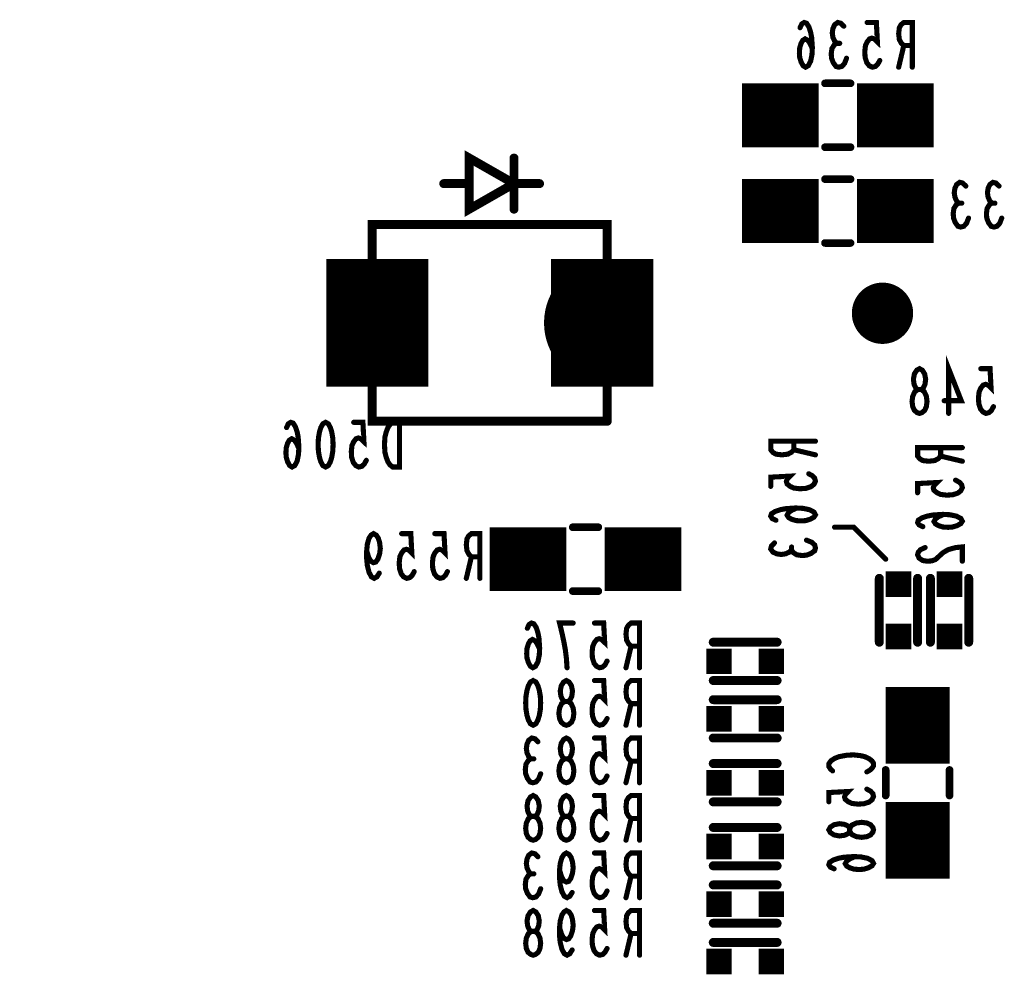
# Model space of a CAD drawing. Extents: x 0 to 8.86, y -3.29 to 6.3.
# Tile 11 of 129: x 1.54 to 2.31, y 4.1 to 4.85. Entities that reach past the tile are written whole.
import ezdxf

# ---------------------------------------------------------------- set-up
doc = ezdxf.new("R2010")
doc.units = 0
doc.layers.get('0').update_dxf_attribs({"color": 3, "linetype": 'CONTINUOUS'})

# ---------------------------------------------------------------- blocks, each defined once
blk = doc.blocks.new('PAD_S1')
at = {"const_width": 1}
blk.add_lwpolyline([(-0.5, 0), (0.5, 0)], dxfattribs=at)
blk = doc.blocks.new('PAD_R1')
at = {"const_width": 0.5}
blk.add_lwpolyline([(0.25, 0, 1), (-0.25, 0, 1)], format="xyb", close=True, dxfattribs=at)

msp = doc.modelspace()

# ---------------------------------------------------------------- linework, layer by layer
for points, const_width in [([(2.15757, 4.82471), (2.1557, 4.8288), (2.1541, 4.83113), (2.15197, 4.8323), (2.1501, 4.83113), (2.14877, 4.8288), (2.1477, 4.8253), (2.14743, 4.82121), (2.1477, 4.81771), (2.14877, 4.81421), (2.15037, 4.8113), (2.15223, 4.81013), (2.15437, 4.8113), (2.15623, 4.8148), (2.1573, 4.82005), (2.15757, 4.82588), (2.15703, 4.83346), (2.15623, 4.83755), (2.1549, 4.84163), (2.15303, 4.84455), (2.15117, 4.84513), (2.1493, 4.84396), (2.14797, 4.84105)], 0.004), ([(2.17663, 4.8288), (2.17503, 4.83055), (2.1737, 4.83346), (2.17317, 4.83696), (2.1737, 4.84046), (2.17503, 4.84338), (2.17743, 4.84513), (2.17983, 4.84455), (2.18223, 4.84221)], 0.004), ([(2.21037, 4.81538), (2.20877, 4.81246), (2.2069, 4.81071), (2.2045, 4.81013), (2.2021, 4.8113), (2.20023, 4.81363), (2.1989, 4.81771), (2.19863, 4.82238), (2.19917, 4.82705), (2.2005, 4.82996), (2.20237, 4.8323), (2.20423, 4.83288), (2.2061, 4.8323), (2.2085, 4.82996), (2.2077, 4.84513), (2.2005, 4.84513)], 0.004), ([(2.23583, 4.81013), (2.23583, 4.84513), (2.22917, 4.84513), (2.22703, 4.84338), (2.2257, 4.84105), (2.22517, 4.83638), (2.2257, 4.83171), (2.2273, 4.8288), (2.22917, 4.82705), (2.23583, 4.82705)], 0.004), ([(2.18437, 4.81713), (2.18277, 4.81305), (2.18063, 4.81071), (2.17823, 4.81013), (2.1761, 4.81071), (2.17397, 4.81363), (2.17263, 4.81713), (2.17237, 4.82063), (2.1729, 4.82471), (2.17477, 4.82763), (2.17663, 4.8288), (2.17903, 4.8288)], 0.004), ([(2.22917, 4.82705), (2.22517, 4.81013)], 0.004), ([(2.1025, 4.7725), (2.1625, 4.7725)], 0.05), ([(2.1675, 4.7975), (2.1875, 4.7975)], 0.006), ([(2.1675, 4.7975), (2.1875, 4.7975)], 0.006), ([(2.1925, 4.7725), (2.2525, 4.7725)], 0.05), ([(2.1675, 4.7475), (2.1875, 4.7475)], 0.006), ([(2.1675, 4.7475), (2.1875, 4.7475)], 0.006), ([(1.924, 4.739), (1.924, 4.699)], 0.007), ([(1.924, 4.739), (1.924, 4.699)], 0.007), ([(2.1675, 4.7225), (2.1875, 4.7225)], 0.006), ([(2.1675, 4.7225), (2.1875, 4.7225)], 0.006), ([(1.889, 4.719), (1.869, 4.719)], 0.007), ([(1.889, 4.719), (1.869, 4.719)], 0.007), ([(1.924, 4.719), (1.944, 4.719)], 0.007), ([(1.924, 4.719), (1.944, 4.719)], 0.007), ([(2.1025, 4.6975), (2.1625, 4.6975)], 0.05), ([(2.1925, 4.6975), (2.2525, 4.6975)], 0.05), ([(2.27213, 4.70367), (2.27053, 4.70542), (2.2692, 4.70833), (2.26867, 4.71183), (2.2692, 4.71533), (2.27053, 4.71825), (2.27293, 4.72), (2.27533, 4.71942), (2.27773, 4.71708)], 0.004), ([(2.29813, 4.70367), (2.29653, 4.70542), (2.2952, 4.70833), (2.29467, 4.71183), (2.2952, 4.71533), (2.29653, 4.71825), (2.29893, 4.72), (2.30133, 4.71942), (2.30373, 4.71708)], 0.004), ([(2.27987, 4.692), (2.27827, 4.68792), (2.27613, 4.68558), (2.27373, 4.685), (2.2716, 4.68558), (2.26947, 4.6885), (2.26813, 4.692), (2.26787, 4.6955), (2.2684, 4.69958), (2.27027, 4.7025), (2.27213, 4.70367), (2.27453, 4.70367)], 0.004), ([(2.30587, 4.692), (2.30427, 4.68792), (2.30213, 4.68558), (2.29973, 4.685), (2.2976, 4.68558), (2.29547, 4.6885), (2.29413, 4.692), (2.29387, 4.6955), (2.2944, 4.69958), (2.29627, 4.7025), (2.29813, 4.70367), (2.30053, 4.70367)], 0.004), ([(1.817, 4.56), (1.817, 4.66)], 0.08), ([(1.993, 4.56), (1.993, 4.66)], 0.08), ([(1.813, 4.67), (1.813, 4.687), (1.997, 4.687), (1.997, 4.67)], 0.007), ([(1.997, 4.55), (1.997, 4.533), (1.997, 4.687), (1.813, 4.687), (1.813, 4.533), (1.997, 4.533)], 0.007), ([(2.1675, 4.6725), (2.1875, 4.6725)], 0.006), ([(2.1675, 4.6725), (2.1875, 4.6725)], 0.006), ([(2.2643, 4.53913), (2.2643, 4.57413), (2.27417, 4.54905), (2.26083, 4.54905)], 0.004), ([(2.29937, 4.54438), (2.29777, 4.54146), (2.2959, 4.53971), (2.2935, 4.53913), (2.2911, 4.5403), (2.28923, 4.54263), (2.2879, 4.54671), (2.28763, 4.55138), (2.28817, 4.55605), (2.2895, 4.55896), (2.29137, 4.5613), (2.29323, 4.56188), (2.2951, 4.5613), (2.2975, 4.55896), (2.2967, 4.57413), (2.2895, 4.57413)], 0.004), ([(1.997, 4.533), (1.813, 4.533), (1.813, 4.55)], 0.007), ([(1.75557, 4.51171), (1.7537, 4.5158), (1.7521, 4.51813), (1.74997, 4.5193), (1.7481, 4.51813), (1.74677, 4.5158), (1.7457, 4.5123), (1.74543, 4.50821), (1.7457, 4.50471), (1.74677, 4.50121), (1.74837, 4.4983), (1.75023, 4.49713), (1.75237, 4.4983), (1.75423, 4.5018), (1.7553, 4.50705), (1.75557, 4.51288), (1.75503, 4.52046), (1.75423, 4.52455), (1.7529, 4.52863), (1.75103, 4.53155), (1.74917, 4.53213), (1.7473, 4.53096), (1.74597, 4.52805)], 0.004), ([(1.80837, 4.50238), (1.80677, 4.49946), (1.8049, 4.49771), (1.8025, 4.49713), (1.8001, 4.4983), (1.79823, 4.50063), (1.7969, 4.50471), (1.79663, 4.50938), (1.79717, 4.51405), (1.7985, 4.51696), (1.80037, 4.5193), (1.80223, 4.51988), (1.8041, 4.5193), (1.8065, 4.51696), (1.8057, 4.53213), (1.7985, 4.53213)], 0.004), ([(2.16, 4.51733), (2.125, 4.51733), (2.125, 4.51067), (2.12675, 4.50853), (2.12908, 4.5072), (2.13375, 4.50667), (2.13842, 4.5072), (2.14133, 4.5088), (2.14308, 4.51067), (2.14308, 4.51733)], 0.004), ([(2.14308, 4.51067), (2.16, 4.50667)], 0.004), ([(2.275, 4.51233), (2.24, 4.51233), (2.24, 4.50567), (2.24175, 4.50353), (2.24408, 4.5022), (2.24875, 4.50167), (2.25342, 4.5022), (2.25633, 4.5038), (2.25808, 4.50567), (2.25808, 4.51233)], 0.004), ([(2.25808, 4.50567), (2.275, 4.50167)], 0.004), ([(2.15475, 4.49187), (2.15767, 4.49027), (2.15942, 4.4884), (2.16, 4.486), (2.15883, 4.4836), (2.1565, 4.48173), (2.15242, 4.4804), (2.14775, 4.48013), (2.14308, 4.48067), (2.14017, 4.482), (2.13783, 4.48387), (2.13725, 4.48573), (2.13783, 4.4876), (2.14017, 4.49), (2.125, 4.4892), (2.125, 4.482)], 0.004), ([(2.26975, 4.48687), (2.27267, 4.48527), (2.27442, 4.4834), (2.275, 4.481), (2.27383, 4.4786), (2.2715, 4.47673), (2.26742, 4.4754), (2.26275, 4.47513), (2.25808, 4.47567), (2.25517, 4.477), (2.25283, 4.47887), (2.25225, 4.48073), (2.25283, 4.4826), (2.25517, 4.485), (2.24, 4.4842), (2.24, 4.477)], 0.004), ([(2.14542, 4.46507), (2.14133, 4.4632), (2.139, 4.4616), (2.13783, 4.45947), (2.139, 4.4576), (2.14133, 4.45627), (2.14483, 4.4552), (2.14892, 4.45493), (2.15242, 4.4552), (2.15592, 4.45627), (2.15883, 4.45787), (2.16, 4.45973), (2.15883, 4.46187), (2.15533, 4.46373), (2.15008, 4.4648), (2.14425, 4.46507), (2.13667, 4.46453), (2.13258, 4.46373), (2.1285, 4.4624), (2.12558, 4.46053), (2.125, 4.45867), (2.12617, 4.4568), (2.12908, 4.45547)], 0.004), ([(2.26042, 4.46007), (2.25633, 4.4582), (2.254, 4.4566), (2.25283, 4.45447), (2.254, 4.4526), (2.25633, 4.45127), (2.25983, 4.4502), (2.26392, 4.44993), (2.26742, 4.4502), (2.27092, 4.45127), (2.27383, 4.45287), (2.275, 4.45473), (2.27383, 4.45687), (2.27033, 4.45873), (2.26508, 4.4598), (2.25925, 4.46007), (2.25167, 4.45953), (2.24758, 4.45873), (2.2435, 4.4574), (2.24058, 4.45553), (2.24, 4.45367), (2.24117, 4.4518), (2.24408, 4.45047)], 0.004), ([(1.905, 4.425), (1.965, 4.425)], 0.05), ([(1.97, 4.45), (1.99, 4.45)], 0.006), ([(1.97, 4.45), (1.99, 4.45)], 0.006), ([(1.995, 4.425), (2.055, 4.425)], 0.05), ([(2.175, 4.45), (2.19, 4.45), (2.215, 4.425)], 0.004), ([(1.81853, 4.41408), (1.81667, 4.41117), (1.81453, 4.41), (1.8124, 4.41117), (1.81053, 4.41467), (1.8092, 4.41992), (1.80867, 4.42517), (1.80867, 4.43158), (1.8092, 4.43683), (1.81053, 4.4415), (1.81213, 4.44383), (1.814, 4.445), (1.81613, 4.44383), (1.81773, 4.4415), (1.8188, 4.438), (1.81933, 4.43333), (1.8188, 4.42925), (1.81747, 4.42517), (1.81587, 4.42283), (1.814, 4.42225), (1.81187, 4.42342), (1.81027, 4.42633), (1.80867, 4.43158)], 0.004), ([(1.84587, 4.41525), (1.84427, 4.41233), (1.8424, 4.41058), (1.84, 4.41), (1.8376, 4.41117), (1.83573, 4.4135), (1.8344, 4.41758), (1.83413, 4.42225), (1.83467, 4.42692), (1.836, 4.42983), (1.83787, 4.43217), (1.83973, 4.43275), (1.8416, 4.43217), (1.844, 4.42983), (1.8432, 4.445), (1.836, 4.445)], 0.004), ([(1.87187, 4.41525), (1.87027, 4.41233), (1.8684, 4.41058), (1.866, 4.41), (1.8636, 4.41117), (1.86173, 4.4135), (1.8604, 4.41758), (1.86013, 4.42225), (1.86067, 4.42692), (1.862, 4.42983), (1.86387, 4.43217), (1.86573, 4.43275), (1.8676, 4.43217), (1.87, 4.42983), (1.8692, 4.445), (1.862, 4.445)], 0.004), ([(1.89733, 4.41), (1.89733, 4.445), (1.89067, 4.445), (1.88853, 4.44325), (1.8872, 4.44092), (1.88667, 4.43625), (1.8872, 4.43158), (1.8888, 4.42867), (1.89067, 4.42692), (1.89733, 4.42692)], 0.004), ([(2.153, 4.43987), (2.15708, 4.43827), (2.15942, 4.43613), (2.16, 4.43373), (2.15942, 4.4316), (2.1565, 4.42947), (2.153, 4.42813), (2.1495, 4.42787), (2.14542, 4.4284), (2.1425, 4.43027), (2.14133, 4.43213), (2.14133, 4.43453)], 0.004), ([(2.14133, 4.43213), (2.13958, 4.43053), (2.13667, 4.4292), (2.13317, 4.42867), (2.12967, 4.4292), (2.12675, 4.43053), (2.125, 4.43293), (2.12558, 4.43533), (2.12792, 4.43773)], 0.004), ([(2.24583, 4.43407), (2.24233, 4.43247), (2.24058, 4.4306), (2.24, 4.42847), (2.24117, 4.4258), (2.24408, 4.42393), (2.24758, 4.4234), (2.25108, 4.42367), (2.254, 4.42473), (2.25983, 4.43007), (2.26392, 4.43247), (2.26975, 4.43407), (2.275, 4.4346), (2.275, 4.4234)], 0.004), ([(1.89067, 4.42692), (1.88667, 4.41)], 0.004), ([(2.21, 4.41), (2.21, 4.36)], 0.007), ([(2.21, 4.41), (2.21, 4.36)], 0.007), ([(2.24, 4.41), (2.24, 4.36)], 0.007), ([(2.24, 4.41), (2.24, 4.36)], 0.007), ([(2.25, 4.36), (2.25, 4.41)], 0.007), ([(2.25, 4.36), (2.25, 4.41)], 0.007), ([(2.28, 4.36), (2.28, 4.41)], 0.007), ([(2.28, 4.36), (2.28, 4.41)], 0.007), ([(1.97, 4.4), (1.99, 4.4)], 0.006), ([(1.97, 4.4), (1.99, 4.4)], 0.006), ([(1.94407, 4.35458), (1.9422, 4.35867), (1.9406, 4.361), (1.93847, 4.36217), (1.9366, 4.361), (1.93527, 4.35867), (1.9342, 4.35517), (1.93393, 4.35108), (1.9342, 4.34758), (1.93527, 4.34408), (1.93687, 4.34117), (1.93873, 4.34), (1.94087, 4.34117), (1.94273, 4.34467), (1.9438, 4.34992), (1.94407, 4.35575), (1.94353, 4.36333), (1.94273, 4.36742), (1.9414, 4.3715), (1.93953, 4.37442), (1.93767, 4.375), (1.9358, 4.37383), (1.93447, 4.37092)], 0.004), ([(1.96553, 4.34), (1.965, 4.34758), (1.9642, 4.354), (1.96313, 4.35983), (1.9618, 4.36625), (1.95967, 4.375), (1.97033, 4.375)], 0.004), ([(1.99687, 4.34525), (1.99527, 4.34233), (1.9934, 4.34058), (1.991, 4.34), (1.9886, 4.34117), (1.98673, 4.3435), (1.9854, 4.34758), (1.98513, 4.35225), (1.98567, 4.35692), (1.987, 4.35983), (1.98887, 4.36217), (1.99073, 4.36275), (1.9926, 4.36217), (1.995, 4.35983), (1.9942, 4.375), (1.987, 4.375)], 0.004), ([(2.02233, 4.34), (2.02233, 4.375), (2.01567, 4.375), (2.01353, 4.37325), (2.0122, 4.37092), (2.01167, 4.36625), (2.0122, 4.36158), (2.0138, 4.35867), (2.01567, 4.35692), (2.02233, 4.35692)], 0.004), ([(2.08, 4.36), (2.13, 4.36)], 0.007), ([(2.08, 4.36), (2.13, 4.36)], 0.007), ([(2.01567, 4.35692), (2.01167, 4.34)], 0.004), ([(2.24, 4.265), (2.24, 4.325)], 0.05), ([(2.08, 4.33), (2.13, 4.33)], 0.007), ([(2.08, 4.33), (2.13, 4.33)], 0.007), ([(1.99687, 4.30025), (1.99527, 4.29733), (1.9934, 4.29558), (1.991, 4.295), (1.9886, 4.29617), (1.98673, 4.2985), (1.9854, 4.30258), (1.98513, 4.30725), (1.98567, 4.31192), (1.987, 4.31483), (1.98887, 4.31717), (1.99073, 4.31775), (1.9926, 4.31717), (1.995, 4.31483), (1.9942, 4.33), (1.987, 4.33)], 0.004), ([(2.02233, 4.295), (2.02233, 4.33), (2.01567, 4.33), (2.01353, 4.32825), (2.0122, 4.32592), (2.01167, 4.32125), (2.0122, 4.31658), (2.0138, 4.31367), (2.01567, 4.31192), (2.02233, 4.31192)], 0.004), ([(2.13, 4.315), (2.08, 4.315)], 0.007), ([(2.13, 4.315), (2.08, 4.315)], 0.007), ([(2.01567, 4.31192), (2.01167, 4.295)], 0.004), ([(1.93713, 4.26867), (1.93553, 4.27042), (1.9342, 4.27333), (1.93367, 4.27683), (1.9342, 4.28033), (1.93553, 4.28325), (1.93793, 4.285), (1.94033, 4.28442), (1.94273, 4.28208)], 0.004), ([(1.99687, 4.25525), (1.99527, 4.25233), (1.9934, 4.25058), (1.991, 4.25), (1.9886, 4.25117), (1.98673, 4.2535), (1.9854, 4.25758), (1.98513, 4.26225), (1.98567, 4.26692), (1.987, 4.26983), (1.98887, 4.27217), (1.99073, 4.27275), (1.9926, 4.27217), (1.995, 4.26983), (1.9942, 4.285), (1.987, 4.285)], 0.004), ([(2.02233, 4.25), (2.02233, 4.285), (2.01567, 4.285), (2.01353, 4.28325), (2.0122, 4.28092), (2.01167, 4.27625), (2.0122, 4.27158), (2.0138, 4.26867), (2.01567, 4.26692), (2.02233, 4.26692)], 0.004), ([(2.13, 4.285), (2.08, 4.285)], 0.007), ([(2.13, 4.285), (2.08, 4.285)], 0.007), ([(1.94487, 4.257), (1.94327, 4.25292), (1.94113, 4.25058), (1.93873, 4.25), (1.9366, 4.25058), (1.93447, 4.2535), (1.93313, 4.257), (1.93287, 4.2605), (1.9334, 4.26458), (1.93527, 4.2675), (1.93713, 4.26867), (1.93953, 4.26867)], 0.004), ([(2.17342, 4.25926), (2.17167, 4.26086), (2.1705, 4.26273), (2.1705, 4.26486), (2.17225, 4.26726), (2.17517, 4.26913), (2.17867, 4.27046), (2.1845, 4.27153), (2.18975, 4.2718), (2.195, 4.27126), (2.1985, 4.27046), (2.202, 4.26886), (2.20433, 4.267), (2.2055, 4.26513), (2.2055, 4.26326), (2.20433, 4.2614), (2.20258, 4.2598), (2.20025, 4.25846)], 0.004), ([(2.01567, 4.26692), (2.01167, 4.25)], 0.004), ([(2.08, 4.265), (2.13, 4.265)], 0.007), ([(2.08, 4.265), (2.13, 4.265)], 0.007), ([(2.215, 4.26), (2.215, 4.24)], 0.006), ([(2.215, 4.26), (2.215, 4.24)], 0.006), ([(2.265, 4.26), (2.265, 4.24)], 0.006), ([(2.265, 4.26), (2.265, 4.24)], 0.006), ([(2.24, 4.175), (2.24, 4.235)], 0.05), ([(1.99687, 4.21025), (1.99527, 4.20733), (1.9934, 4.20558), (1.991, 4.205), (1.9886, 4.20617), (1.98673, 4.2085), (1.9854, 4.21258), (1.98513, 4.21725), (1.98567, 4.22192), (1.987, 4.22483), (1.98887, 4.22717), (1.99073, 4.22775), (1.9926, 4.22717), (1.995, 4.22483), (1.9942, 4.24), (1.987, 4.24)], 0.004), ([(2.02233, 4.205), (2.02233, 4.24), (2.01567, 4.24), (2.01353, 4.23825), (2.0122, 4.23592), (2.01167, 4.23125), (2.0122, 4.22658), (2.0138, 4.22367), (2.01567, 4.22192), (2.02233, 4.22192)], 0.004), ([(2.20025, 4.245), (2.20317, 4.2434), (2.20492, 4.24153), (2.2055, 4.23913), (2.20433, 4.23673), (2.202, 4.23486), (2.19792, 4.23353), (2.19325, 4.23326), (2.18858, 4.2338), (2.18567, 4.23513), (2.18333, 4.237), (2.18275, 4.23886), (2.18333, 4.24073), (2.18567, 4.24313), (2.1705, 4.24233), (2.1705, 4.23513)], 0.004), ([(2.08, 4.235), (2.13, 4.235)], 0.007), ([(2.08, 4.235), (2.13, 4.235)], 0.007), ([(2.01567, 4.22192), (2.01167, 4.205)], 0.004), ([(2.08, 4.215), (2.13, 4.215)], 0.007), ([(2.08, 4.215), (2.13, 4.215)], 0.007), ([(1.93713, 4.17867), (1.93553, 4.18042), (1.9342, 4.18333), (1.93367, 4.18683), (1.9342, 4.19033), (1.93553, 4.19325), (1.93793, 4.195), (1.94033, 4.19442), (1.94273, 4.19208)], 0.004), ([(1.96953, 4.16408), (1.96767, 4.16117), (1.96553, 4.16), (1.9634, 4.16117), (1.96153, 4.16467), (1.9602, 4.16992), (1.95967, 4.17517), (1.95967, 4.18158), (1.9602, 4.18683), (1.96153, 4.1915), (1.96313, 4.19383), (1.965, 4.195), (1.96713, 4.19383), (1.96873, 4.1915), (1.9698, 4.188), (1.97033, 4.18333), (1.9698, 4.17925), (1.96847, 4.17517), (1.96687, 4.17283), (1.965, 4.17225), (1.96287, 4.17342), (1.96127, 4.17633), (1.95967, 4.18158)], 0.004), ([(1.99687, 4.16525), (1.99527, 4.16233), (1.9934, 4.16058), (1.991, 4.16), (1.9886, 4.16117), (1.98673, 4.1635), (1.9854, 4.16758), (1.98513, 4.17225), (1.98567, 4.17692), (1.987, 4.17983), (1.98887, 4.18217), (1.99073, 4.18275), (1.9926, 4.18217), (1.995, 4.17983), (1.9942, 4.195), (1.987, 4.195)], 0.004), ([(2.02233, 4.16), (2.02233, 4.195), (2.01567, 4.195), (2.01353, 4.19325), (2.0122, 4.19092), (2.01167, 4.18625), (2.0122, 4.18158), (2.0138, 4.17867), (2.01567, 4.17692), (2.02233, 4.17692)], 0.004), ([(2.19092, 4.1922), (2.18683, 4.19033), (2.1845, 4.18873), (2.18333, 4.1866), (2.1845, 4.18473), (2.18683, 4.1834), (2.19033, 4.18233), (2.19442, 4.18206), (2.19792, 4.18233), (2.20142, 4.1834), (2.20433, 4.185), (2.2055, 4.18686), (2.20433, 4.189), (2.20083, 4.19086), (2.19558, 4.19193), (2.18975, 4.1922), (2.18217, 4.19166), (2.17808, 4.19086), (2.174, 4.18953), (2.17108, 4.18766), (2.1705, 4.1858), (2.17167, 4.18393), (2.17458, 4.1826)], 0.004), ([(2.08, 4.185), (2.13, 4.185)], 0.007), ([(2.08, 4.185), (2.13, 4.185)], 0.007), ([(1.94487, 4.167), (1.94327, 4.16292), (1.94113, 4.16058), (1.93873, 4.16), (1.9366, 4.16058), (1.93447, 4.1635), (1.93313, 4.167), (1.93287, 4.1705), (1.9334, 4.17458), (1.93527, 4.1775), (1.93713, 4.17867), (1.93953, 4.17867)], 0.004), ([(2.01567, 4.17692), (2.01167, 4.16)], 0.004), ([(1.651, 3.813), (1.651, 4.057)], 0.228), ([(2.08, 4.17), (2.13, 4.17)], 0.007), ([(2.08, 4.17), (2.13, 4.17)], 0.007), ([(1.96953, 4.11908), (1.96767, 4.11617), (1.96553, 4.115), (1.9634, 4.11617), (1.96153, 4.11967), (1.9602, 4.12492), (1.95967, 4.13017), (1.95967, 4.13658), (1.9602, 4.14183), (1.96153, 4.1465), (1.96313, 4.14883), (1.965, 4.15), (1.96713, 4.14883), (1.96873, 4.1465), (1.9698, 4.143), (1.97033, 4.13833), (1.9698, 4.13425), (1.96847, 4.13017), (1.96687, 4.12783), (1.965, 4.12725), (1.96287, 4.12842), (1.96127, 4.13133), (1.95967, 4.13658)], 0.004), ([(1.99687, 4.12025), (1.99527, 4.11733), (1.9934, 4.11558), (1.991, 4.115), (1.9886, 4.11617), (1.98673, 4.1185), (1.9854, 4.12258), (1.98513, 4.12725), (1.98567, 4.13192), (1.987, 4.13483), (1.98887, 4.13717), (1.99073, 4.13775), (1.9926, 4.13717), (1.995, 4.13483), (1.9942, 4.15), (1.987, 4.15)], 0.004), ([(2.02233, 4.115), (2.02233, 4.15), (2.01567, 4.15), (2.01353, 4.14825), (2.0122, 4.14592), (2.01167, 4.14125), (2.0122, 4.13658), (2.0138, 4.13367), (2.01567, 4.13192), (2.02233, 4.13192)], 0.004), ([(2.08, 4.14), (2.13, 4.14)], 0.007), ([(2.08, 4.14), (2.13, 4.14)], 0.007), ([(2.01567, 4.13192), (2.01167, 4.115)], 0.004), ([(2.08, 4.125), (2.13, 4.125)], 0.007), ([(2.08, 4.125), (2.13, 4.125)], 0.007)]:
    msp.add_lwpolyline(points, dxfattribs=dict(const_width=const_width))
for points, const_width in [([(1.924, 4.719), (1.889, 4.699), (1.889, 4.739)], 0.007), ([(1.924, 4.719), (1.889, 4.699), (1.889, 4.739)], 0.007), ([(2.2415, 4.53913), (2.23963, 4.53971), (2.2375, 4.54146), (2.23617, 4.54438), (2.23563, 4.54846), (2.23617, 4.55255), (2.23777, 4.55605), (2.24017, 4.5578), (2.24283, 4.5578), (2.24443, 4.55896), (2.24577, 4.56188), (2.2463, 4.56596), (2.2455, 4.57005), (2.24363, 4.57296), (2.2415, 4.57413), (2.23937, 4.57296), (2.2375, 4.57005), (2.2367, 4.56596), (2.23723, 4.56188), (2.23857, 4.55896), (2.24017, 4.5578), (2.24283, 4.5578), (2.24523, 4.55605), (2.24683, 4.55255), (2.24737, 4.54846), (2.24683, 4.54438), (2.2455, 4.54146), (2.24337, 4.53971)], 0.004), ([(1.7765, 4.53213), (1.77863, 4.53096), (1.78023, 4.52805), (1.7813, 4.52455), (1.7821, 4.51988), (1.78237, 4.51463), (1.7821, 4.50938), (1.7813, 4.50471), (1.78023, 4.50121), (1.77863, 4.4983), (1.7765, 4.49713), (1.77437, 4.4983), (1.77277, 4.50121), (1.7717, 4.50471), (1.7709, 4.50938), (1.77063, 4.51463), (1.7709, 4.51988), (1.7717, 4.52455), (1.77277, 4.52805), (1.77437, 4.53096)], 0.004), ([(1.83437, 4.49713), (1.83437, 4.53213), (1.82903, 4.53213), (1.8269, 4.53038), (1.8253, 4.52805), (1.82397, 4.52455), (1.8229, 4.52046), (1.82263, 4.51463), (1.8229, 4.5088), (1.82397, 4.50471), (1.8253, 4.50121), (1.8269, 4.49888), (1.82903, 4.49713)], 0.004), ([(1.939, 4.33), (1.94113, 4.32883), (1.94273, 4.32592), (1.9438, 4.32242), (1.9446, 4.31775), (1.94487, 4.3125), (1.9446, 4.30725), (1.9438, 4.30258), (1.94273, 4.29908), (1.94113, 4.29617), (1.939, 4.295), (1.93687, 4.29617), (1.93527, 4.29908), (1.9342, 4.30258), (1.9334, 4.30725), (1.93313, 4.3125), (1.9334, 4.31775), (1.9342, 4.32242), (1.93527, 4.32592), (1.93687, 4.32883)], 0.004), ([(1.965, 4.295), (1.96313, 4.29558), (1.961, 4.29733), (1.95967, 4.30025), (1.95913, 4.30433), (1.95967, 4.30842), (1.96127, 4.31192), (1.96367, 4.31367), (1.96633, 4.31367), (1.96793, 4.31483), (1.96927, 4.31775), (1.9698, 4.32183), (1.969, 4.32592), (1.96713, 4.32883), (1.965, 4.33), (1.96287, 4.32883), (1.961, 4.32592), (1.9602, 4.32183), (1.96073, 4.31775), (1.96207, 4.31483), (1.96367, 4.31367), (1.96633, 4.31367), (1.96873, 4.31192), (1.97033, 4.30842), (1.97087, 4.30433), (1.97033, 4.30025), (1.969, 4.29733), (1.96687, 4.29558)], 0.004), ([(1.965, 4.25), (1.96313, 4.25058), (1.961, 4.25233), (1.95967, 4.25525), (1.95913, 4.25933), (1.95967, 4.26342), (1.96127, 4.26692), (1.96367, 4.26867), (1.96633, 4.26867), (1.96793, 4.26983), (1.96927, 4.27275), (1.9698, 4.27683), (1.969, 4.28092), (1.96713, 4.28383), (1.965, 4.285), (1.96287, 4.28383), (1.961, 4.28092), (1.9602, 4.27683), (1.96073, 4.27275), (1.96207, 4.26983), (1.96367, 4.26867), (1.96633, 4.26867), (1.96873, 4.26692), (1.97033, 4.26342), (1.97087, 4.25933), (1.97033, 4.25525), (1.969, 4.25233), (1.96687, 4.25058)], 0.004), ([(1.939, 4.205), (1.93713, 4.20558), (1.935, 4.20733), (1.93367, 4.21025), (1.93313, 4.21433), (1.93367, 4.21842), (1.93527, 4.22192), (1.93767, 4.22367), (1.94033, 4.22367), (1.94193, 4.22483), (1.94327, 4.22775), (1.9438, 4.23183), (1.943, 4.23592), (1.94113, 4.23883), (1.939, 4.24), (1.93687, 4.23883), (1.935, 4.23592), (1.9342, 4.23183), (1.93473, 4.22775), (1.93607, 4.22483), (1.93767, 4.22367), (1.94033, 4.22367), (1.94273, 4.22192), (1.94433, 4.21842), (1.94487, 4.21433), (1.94433, 4.21025), (1.943, 4.20733), (1.94087, 4.20558)], 0.004), ([(1.965, 4.205), (1.96313, 4.20558), (1.961, 4.20733), (1.95967, 4.21025), (1.95913, 4.21433), (1.95967, 4.21842), (1.96127, 4.22192), (1.96367, 4.22367), (1.96633, 4.22367), (1.96793, 4.22483), (1.96927, 4.22775), (1.9698, 4.23183), (1.969, 4.23592), (1.96713, 4.23883), (1.965, 4.24), (1.96287, 4.23883), (1.961, 4.23592), (1.9602, 4.23183), (1.96073, 4.22775), (1.96207, 4.22483), (1.96367, 4.22367), (1.96633, 4.22367), (1.96873, 4.22192), (1.97033, 4.21842), (1.97087, 4.21433), (1.97033, 4.21025), (1.969, 4.20733), (1.96687, 4.20558)], 0.004), ([(2.2055, 4.21313), (2.20492, 4.21126), (2.20317, 4.20913), (2.20025, 4.2078), (2.19617, 4.20726), (2.19208, 4.2078), (2.18858, 4.2094), (2.18683, 4.2118), (2.18683, 4.21446), (2.18567, 4.21606), (2.18275, 4.2174), (2.17867, 4.21793), (2.17458, 4.21713), (2.17167, 4.21526), (2.1705, 4.21313), (2.17167, 4.211), (2.17458, 4.20913), (2.17867, 4.20833), (2.18275, 4.20886), (2.18567, 4.2102), (2.18683, 4.2118), (2.18683, 4.21446), (2.18858, 4.21686), (2.19208, 4.21846), (2.19617, 4.219), (2.20025, 4.21846), (2.20317, 4.21713), (2.20492, 4.215)], 0.004), ([(1.939, 4.115), (1.93713, 4.11558), (1.935, 4.11733), (1.93367, 4.12025), (1.93313, 4.12433), (1.93367, 4.12842), (1.93527, 4.13192), (1.93767, 4.13367), (1.94033, 4.13367), (1.94193, 4.13483), (1.94327, 4.13775), (1.9438, 4.14183), (1.943, 4.14592), (1.94113, 4.14883), (1.939, 4.15), (1.93687, 4.14883), (1.935, 4.14592), (1.9342, 4.14183), (1.93473, 4.13775), (1.93607, 4.13483), (1.93767, 4.13367), (1.94033, 4.13367), (1.94273, 4.13192), (1.94433, 4.12842), (1.94487, 4.12433), (1.94433, 4.12025), (1.943, 4.11733), (1.94087, 4.11558)], 0.004)]:
    msp.add_lwpolyline(points, close=True, dxfattribs=dict(const_width=const_width))
at = {"const_width": 0.007}
msp.add_lwpolyline([(1.997, 4.656, 1), (1.997, 4.564)], format="xyb", dxfattribs=at)
msp.add_lwpolyline([(1.997, 4.656, 1), (1.997, 4.564)], format="xyb", dxfattribs=at)

# ---------------------------------------------------------------- block references
for name, p, xscale, yscale in [('PAD_R1', (2.14797, 4.84105), 0.004, 0.004), ('PAD_R1', (2.18223, 4.84221), 0.004, 0.004), ('PAD_R1', (2.2005, 4.84513), 0.004, 0.004), ('PAD_R1', (2.15757, 4.82471), 0.004, 0.004), ('PAD_R1', (2.17663, 4.8288), 0.004, 0.004), ('PAD_R1', (2.17903, 4.8288), 0.004, 0.004), ('PAD_R1', (2.22917, 4.82705), 0.004, 0.004), ('PAD_R1', (2.23583, 4.82705), 0.004, 0.004), ('PAD_R1', (2.18437, 4.81713), 0.004, 0.004), ('PAD_R1', (2.21037, 4.81538), 0.004, 0.004), ('PAD_R1', (2.22517, 4.81013), 0.004, 0.004), ('PAD_R1', (2.23583, 4.81013), 0.004, 0.004), ('PAD_R1', (2.1675, 4.7975), 0.006, 0.006), ('PAD_R1', (2.1675, 4.7975), 0.006, 0.006), ('PAD_R1', (2.1875, 4.7975), 0.006, 0.006), ('PAD_R1', (2.1875, 4.7975), 0.006, 0.006), ('PAD_R1', (2.1675, 4.7475), 0.006, 0.006), ('PAD_R1', (2.1675, 4.7475), 0.006, 0.006), ('PAD_R1', (2.1875, 4.7475), 0.006, 0.006), ('PAD_R1', (2.1875, 4.7475), 0.006, 0.006), ('PAD_R1', (1.924, 4.739), 0.007, 0.007), ('PAD_R1', (1.924, 4.739), 0.007, 0.007), ('PAD_R1', (2.1675, 4.7225), 0.006, 0.006), ('PAD_R1', (2.1675, 4.7225), 0.006, 0.006), ('PAD_R1', (2.1875, 4.7225), 0.006, 0.006), ('PAD_R1', (2.1875, 4.7225), 0.006, 0.006), ('PAD_R1', (1.869, 4.719), 0.007, 0.007), ('PAD_R1', (1.869, 4.719), 0.007, 0.007), ('PAD_R1', (1.889, 4.719), 0.007, 0.007), ('PAD_R1', (1.889, 4.719), 0.007, 0.007), ('PAD_R1', (1.924, 4.719), 0.007, 0.007), ('PAD_R1', (1.924, 4.719), 0.007, 0.007), ('PAD_R1', (1.944, 4.719), 0.007, 0.007), ('PAD_R1', (1.944, 4.719), 0.007, 0.007), ('PAD_R1', (2.27773, 4.71708), 0.004, 0.004), ('PAD_R1', (2.30373, 4.71708), 0.004, 0.004), ('PAD_R1', (1.924, 4.699), 0.007, 0.007), ('PAD_R1', (1.924, 4.699), 0.007, 0.007), ('PAD_R1', (2.27213, 4.70367), 0.004, 0.004), ('PAD_R1', (2.27453, 4.70367), 0.004, 0.004), ('PAD_R1', (2.29813, 4.70367), 0.004, 0.004), ('PAD_R1', (2.30053, 4.70367), 0.004, 0.004), ('PAD_R1', (2.27987, 4.692), 0.004, 0.004), ('PAD_R1', (2.30587, 4.692), 0.004, 0.004), ('PAD_R1', (1.813, 4.67), 0.007, 0.007), ('PAD_R1', (1.997, 4.67), 0.007, 0.007), ('PAD_R1', (2.1675, 4.6725), 0.006, 0.006), ('PAD_R1', (2.1675, 4.6725), 0.006, 0.006), ('PAD_R1', (2.1875, 4.6725), 0.006, 0.006), ('PAD_R1', (2.1875, 4.6725), 0.006, 0.006), ('PAD_R1', (1.997, 4.656), 0.007, 0.007), ('PAD_R1', (1.997, 4.656), 0.007, 0.007), ('PAD_R1', (2.2125, 4.6175), 0.048, 0.048), ('PAD_R1', (2.2895, 4.57413), 0.004, 0.004), ('PAD_R1', (1.997, 4.564), 0.007, 0.007), ('PAD_R1', (1.997, 4.564), 0.007, 0.007), ('PAD_R1', (1.813, 4.55), 0.007, 0.007), ('PAD_R1', (1.997, 4.55), 0.007, 0.007), ('PAD_R1', (2.26083, 4.54905), 0.004, 0.004), ('PAD_R1', (2.2643, 4.53913), 0.004, 0.004), ('PAD_R1', (2.29937, 4.54438), 0.004, 0.004), ('PAD_R1', (1.7985, 4.53213), 0.004, 0.004), ('PAD_R1', (1.997, 4.533), 0.007, 0.007), ('PAD_R1', (1.997, 4.533), 0.007, 0.007), ('PAD_R1', (1.74597, 4.52805), 0.004, 0.004), ('PAD_R1', (2.14308, 4.51733), 0.004, 0.004), ('PAD_R1', (2.16, 4.51733), 0.004, 0.004), ('PAD_R1', (1.75557, 4.51171), 0.004, 0.004), ('PAD_R1', (2.14308, 4.51067), 0.004, 0.004), ('PAD_R1', (2.25808, 4.51233), 0.004, 0.004), ('PAD_R1', (2.275, 4.51233), 0.004, 0.004), ('PAD_R1', (1.80837, 4.50238), 0.004, 0.004), ('PAD_R1', (2.16, 4.50667), 0.004, 0.004), ('PAD_R1', (2.25808, 4.50567), 0.004, 0.004), ('PAD_R1', (2.275, 4.50167), 0.004, 0.004), ('PAD_R1', (2.15475, 4.49187), 0.004, 0.004), ('PAD_R1', (2.26975, 4.48687), 0.004, 0.004), ('PAD_R1', (2.125, 4.482), 0.004, 0.004), ('PAD_R1', (2.24, 4.477), 0.004, 0.004), ('PAD_R1', (2.14542, 4.46507), 0.004, 0.004), ('PAD_R1', (2.12908, 4.45547), 0.004, 0.004), ('PAD_R1', (2.26042, 4.46007), 0.004, 0.004), ('PAD_R1', (1.97, 4.45), 0.006, 0.006), ('PAD_R1', (1.97, 4.45), 0.006, 0.006), ('PAD_R1', (1.99, 4.45), 0.006, 0.006), ('PAD_R1', (1.99, 4.45), 0.006, 0.006), ('PAD_R1', (2.175, 4.45), 0.004, 0.004), ('PAD_R1', (2.24408, 4.45047), 0.004, 0.004), ('PAD_R1', (1.836, 4.445), 0.004, 0.004), ('PAD_R1', (1.862, 4.445), 0.004, 0.004), ('PAD_R1', (2.153, 4.43987), 0.004, 0.004), ('PAD_R1', (1.80867, 4.43158), 0.004, 0.004), ('PAD_R1', (2.12792, 4.43773), 0.004, 0.004), ('PAD_R1', (2.14133, 4.43453), 0.004, 0.004), ('PAD_R1', (2.14133, 4.43213), 0.004, 0.004), ('PAD_R1', (2.24583, 4.43407), 0.004, 0.004), ('PAD_R1', (1.89067, 4.42692), 0.004, 0.004), ('PAD_R1', (1.89733, 4.42692), 0.004, 0.004), ('PAD_R1', (2.215, 4.425), 0.004, 0.004), ('PAD_R1', (2.275, 4.4234), 0.004, 0.004), ('PAD_R1', (1.84587, 4.41525), 0.004, 0.004), ('PAD_R1', (1.87187, 4.41525), 0.004, 0.004), ('PAD_R1', (1.81853, 4.41408), 0.004, 0.004), ('PAD_R1', (1.88667, 4.41), 0.004, 0.004), ('PAD_R1', (1.89733, 4.41), 0.004, 0.004), ('PAD_S1', (2.225, 4.4055), 0.02, 0.02), ('PAD_R1', (2.21, 4.41), 0.007, 0.007), ('PAD_R1', (2.21, 4.41), 0.007, 0.007), ('PAD_R1', (2.24, 4.41), 0.007, 0.007), ('PAD_R1', (2.24, 4.41), 0.007, 0.007), ('PAD_S1', (2.265, 4.4055), 0.02, 0.02), ('PAD_R1', (2.25, 4.41), 0.007, 0.007), ('PAD_R1', (2.25, 4.41), 0.007, 0.007), ('PAD_R1', (2.28, 4.41), 0.007, 0.007), ('PAD_R1', (2.28, 4.41), 0.007, 0.007), ('PAD_R1', (1.97, 4.4), 0.006, 0.006), ('PAD_R1', (1.97, 4.4), 0.006, 0.006), ('PAD_R1', (1.99, 4.4), 0.006, 0.006), ('PAD_R1', (1.99, 4.4), 0.006, 0.006), ('PAD_R1', (1.93447, 4.37092), 0.004, 0.004), ('PAD_R1', (1.97033, 4.375), 0.004, 0.004), ('PAD_R1', (1.987, 4.375), 0.004, 0.004), ('PAD_S1', (2.225, 4.3645), 0.02, 0.02), ('PAD_S1', (2.265, 4.3645), 0.02, 0.02), ('PAD_R1', (2.08, 4.36), 0.007, 0.007), ('PAD_R1', (2.08, 4.36), 0.007, 0.007), ('PAD_R1', (2.13, 4.36), 0.007, 0.007), ('PAD_R1', (2.13, 4.36), 0.007, 0.007), ('PAD_R1', (2.21, 4.36), 0.007, 0.007), ('PAD_R1', (2.21, 4.36), 0.007, 0.007), ('PAD_R1', (2.24, 4.36), 0.007, 0.007), ('PAD_R1', (2.24, 4.36), 0.007, 0.007), ('PAD_R1', (2.25, 4.36), 0.007, 0.007), ('PAD_R1', (2.25, 4.36), 0.007, 0.007), ('PAD_R1', (2.28, 4.36), 0.007, 0.007), ('PAD_R1', (2.28, 4.36), 0.007, 0.007), ('PAD_R1', (1.94407, 4.35458), 0.004, 0.004), ('PAD_R1', (2.01567, 4.35692), 0.004, 0.004), ('PAD_R1', (2.02233, 4.35692), 0.004, 0.004), ('PAD_S1', (2.0845, 4.345), 0.02, 0.02), ('PAD_S1', (2.1255, 4.345), 0.02, 0.02), ('PAD_R1', (1.96553, 4.34), 0.004, 0.004), ('PAD_R1', (1.99687, 4.34525), 0.004, 0.004), ('PAD_R1', (2.01167, 4.34), 0.004, 0.004), ('PAD_R1', (2.02233, 4.34), 0.004, 0.004), ('PAD_R1', (2.08, 4.33), 0.007, 0.007), ('PAD_R1', (2.08, 4.33), 0.007, 0.007), ('PAD_R1', (2.13, 4.33), 0.007, 0.007), ('PAD_R1', (2.13, 4.33), 0.007, 0.007), ('PAD_R1', (1.987, 4.33), 0.004, 0.004), ('PAD_R1', (2.08, 4.315), 0.007, 0.007), ('PAD_R1', (2.08, 4.315), 0.007, 0.007), ('PAD_R1', (2.13, 4.315), 0.007, 0.007), ('PAD_R1', (2.13, 4.315), 0.007, 0.007), ('PAD_R1', (2.01567, 4.31192), 0.004, 0.004), ('PAD_R1', (2.02233, 4.31192), 0.004, 0.004), ('PAD_S1', (2.0845, 4.3), 0.02, 0.02), ('PAD_S1', (2.1255, 4.3), 0.02, 0.02), ('PAD_R1', (1.99687, 4.30025), 0.004, 0.004), ('PAD_R1', (2.01167, 4.295), 0.004, 0.004), ('PAD_R1', (2.02233, 4.295), 0.004, 0.004), ('PAD_R1', (1.987, 4.285), 0.004, 0.004), ('PAD_R1', (2.08, 4.285), 0.007, 0.007), ('PAD_R1', (2.08, 4.285), 0.007, 0.007), ('PAD_R1', (2.13, 4.285), 0.007, 0.007), ('PAD_R1', (2.13, 4.285), 0.007, 0.007), ('PAD_R1', (1.94273, 4.28208), 0.004, 0.004), ('PAD_R1', (1.93713, 4.26867), 0.004, 0.004), ('PAD_R1', (1.93953, 4.26867), 0.004, 0.004), ('PAD_R1', (2.01567, 4.26692), 0.004, 0.004), ('PAD_R1', (2.02233, 4.26692), 0.004, 0.004), ('PAD_R1', (2.08, 4.265), 0.007, 0.007), ('PAD_R1', (2.08, 4.265), 0.007, 0.007), ('PAD_R1', (2.13, 4.265), 0.007, 0.007), ('PAD_R1', (2.13, 4.265), 0.007, 0.007), ('PAD_R1', (2.215, 4.26), 0.006, 0.006), ('PAD_R1', (2.215, 4.26), 0.006, 0.006), ('PAD_R1', (2.265, 4.26), 0.006, 0.006), ('PAD_R1', (2.265, 4.26), 0.006, 0.006), ('PAD_R1', (1.94487, 4.257), 0.004, 0.004), ('PAD_R1', (1.99687, 4.25525), 0.004, 0.004), ('PAD_S1', (2.0845, 4.25), 0.02, 0.02), ('PAD_S1', (2.1255, 4.25), 0.02, 0.02), ('PAD_R1', (2.17342, 4.25926), 0.004, 0.004), ('PAD_R1', (2.20025, 4.25846), 0.004, 0.004), ('PAD_R1', (2.01167, 4.25), 0.004, 0.004), ('PAD_R1', (2.02233, 4.25), 0.004, 0.004), ('PAD_R1', (1.987, 4.24), 0.004, 0.004), ('PAD_R1', (2.20025, 4.245), 0.004, 0.004), ('PAD_R1', (2.215, 4.24), 0.006, 0.006), ('PAD_R1', (2.215, 4.24), 0.006, 0.006), ('PAD_R1', (2.265, 4.24), 0.006, 0.006), ('PAD_R1', (2.265, 4.24), 0.006, 0.006), ('PAD_R1', (2.08, 4.235), 0.007, 0.007), ('PAD_R1', (2.08, 4.235), 0.007, 0.007), ('PAD_R1', (2.13, 4.235), 0.007, 0.007), ('PAD_R1', (2.13, 4.235), 0.007, 0.007), ('PAD_R1', (2.1705, 4.23513), 0.004, 0.004), ('PAD_R1', (2.01567, 4.22192), 0.004, 0.004), ('PAD_R1', (2.02233, 4.22192), 0.004, 0.004), ('PAD_R1', (2.08, 4.215), 0.007, 0.007), ('PAD_R1', (2.08, 4.215), 0.007, 0.007), ('PAD_R1', (2.13, 4.215), 0.007, 0.007), ('PAD_R1', (2.13, 4.215), 0.007, 0.007), ('PAD_R1', (1.99687, 4.21025), 0.004, 0.004), ('PAD_S1', (2.0845, 4.2), 0.02, 0.02), ('PAD_S1', (2.1255, 4.2), 0.02, 0.02), ('PAD_R1', (2.01167, 4.205), 0.004, 0.004), ('PAD_R1', (2.02233, 4.205), 0.004, 0.004), ('PAD_R1', (1.94273, 4.19208), 0.004, 0.004), ('PAD_R1', (1.987, 4.195), 0.004, 0.004), ('PAD_R1', (2.19092, 4.1922), 0.004, 0.004), ('PAD_R1', (2.08, 4.185), 0.007, 0.007), ('PAD_R1', (2.08, 4.185), 0.007, 0.007), ('PAD_R1', (2.13, 4.185), 0.007, 0.007), ('PAD_R1', (2.13, 4.185), 0.007, 0.007), ('PAD_R1', (1.93713, 4.17867), 0.004, 0.004), ('PAD_R1', (1.93953, 4.17867), 0.004, 0.004), ('PAD_R1', (1.95967, 4.18158), 0.004, 0.004), ('PAD_R1', (2.01567, 4.17692), 0.004, 0.004), ('PAD_R1', (2.02233, 4.17692), 0.004, 0.004), ('PAD_R1', (2.17458, 4.1826), 0.004, 0.004), ('PAD_R1', (2.08, 4.17), 0.007, 0.007), ('PAD_R1', (2.08, 4.17), 0.007, 0.007), ('PAD_R1', (2.13, 4.17), 0.007, 0.007), ('PAD_R1', (2.13, 4.17), 0.007, 0.007), ('PAD_R1', (1.94487, 4.167), 0.004, 0.004), ('PAD_R1', (1.96953, 4.16408), 0.004, 0.004), ('PAD_R1', (1.99687, 4.16525), 0.004, 0.004), ('PAD_S1', (2.0845, 4.155), 0.02, 0.02), ('PAD_S1', (2.1255, 4.155), 0.02, 0.02), ('PAD_R1', (2.01167, 4.16), 0.004, 0.004), ('PAD_R1', (2.02233, 4.16), 0.004, 0.004), ('PAD_R1', (1.987, 4.15), 0.004, 0.004), ('PAD_R1', (2.08, 4.14), 0.007, 0.007), ('PAD_R1', (2.08, 4.14), 0.007, 0.007), ('PAD_R1', (2.13, 4.14), 0.007, 0.007), ('PAD_R1', (2.13, 4.14), 0.007, 0.007), ('PAD_R1', (1.95967, 4.13658), 0.004, 0.004), ('PAD_R1', (2.01567, 4.13192), 0.004, 0.004), ('PAD_R1', (2.02233, 4.13192), 0.004, 0.004), ('PAD_R1', (2.08, 4.125), 0.007, 0.007), ('PAD_R1', (2.08, 4.125), 0.007, 0.007), ('PAD_R1', (2.13, 4.125), 0.007, 0.007), ('PAD_R1', (2.13, 4.125), 0.007, 0.007), ('PAD_R1', (1.96953, 4.11908), 0.004, 0.004), ('PAD_R1', (1.99687, 4.12025), 0.004, 0.004), ('PAD_R1', (2.01167, 4.115), 0.004, 0.004), ('PAD_R1', (2.02233, 4.115), 0.004, 0.004), ('PAD_S1', (2.0845, 4.11), 0.02, 0.02), ('PAD_S1', (2.1255, 4.11), 0.02, 0.02)]:
    msp.add_blockref(name, p, dxfattribs=dict(xscale=xscale, yscale=yscale))

doc.saveas('drawing.dxf')
